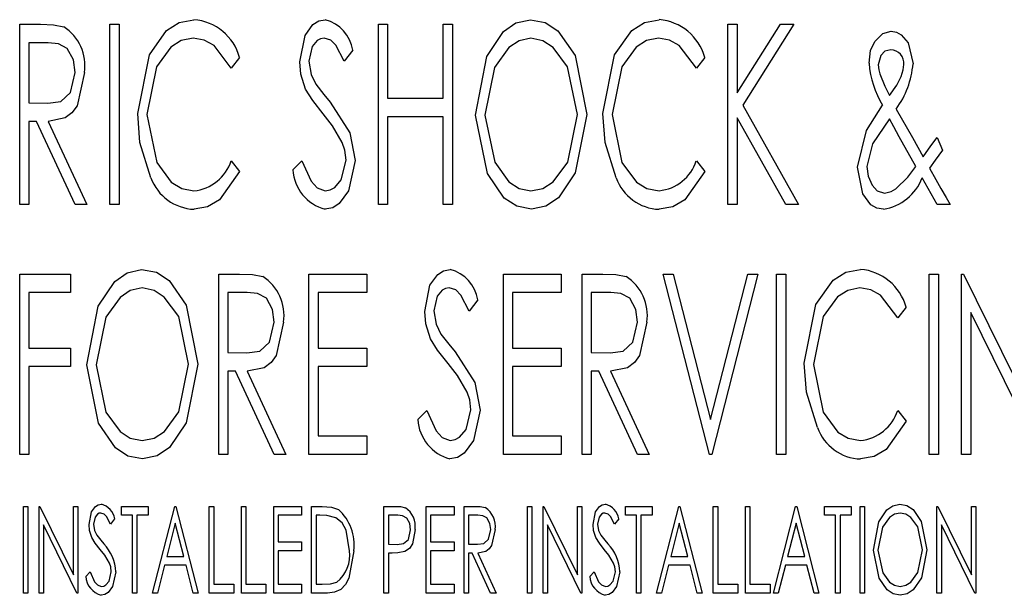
# Model space of a CAD drawing. Extents: x 21 to 164, y 8 to 115.
# Tile 48 of 53: x 85.952 to 86.661, y 63.275 to 63.69. Entities that reach past the tile are written whole.
import ezdxf

# ---------------------------------------------------------------- set-up
doc = ezdxf.new("R2010")
doc.units = 0
doc.layers.add('BODY', color=3, linetype='CONTINUOUS')

msp = doc.modelspace()

# ---------------------------------------------------------------- linework, layer by layer
at = {"layer": 'BODY', "linetype": 'CONTINUOUS'}
for p, q in [((85.95238, 63.68683), (85.96725, 63.68683)), ((85.95238, 63.55683), (85.95238, 63.68683)), ((86.01738, 63.68683), (86.02405, 63.68683)), ((86.01738, 63.55683), (86.01738, 63.68683)), ((86.02405, 63.68683), (86.02405, 63.55683)), ((86.21072, 63.68683), (86.21738, 63.68683)), ((86.21072, 63.55683), (86.21072, 63.68683)), ((86.21738, 63.68683), (86.21738, 63.6335)), ((86.25738, 63.68683), (86.26405, 63.68683)), ((86.25738, 63.6335), (86.25738, 63.68683)), ((86.26405, 63.68683), (86.26405, 63.55683)), ((86.46238, 63.68683), (86.46905, 63.68683)), ((86.46238, 63.55683), (86.46238, 63.68683)), ((86.46905, 63.6374), (86.50017, 63.68683)), ((86.46905, 63.68683), (86.46905, 63.6374)), ((86.50988, 63.68683), (86.47317, 63.6285)), ((86.50017, 63.68683), (86.50988, 63.68683)), ((85.95905, 63.67349), (85.95905, 63.63016)), ((85.97298, 63.67349), (85.95905, 63.67349)), ((86.11072, 63.66297), (86.10468, 63.65516)), ((86.19238, 63.66816), (86.18613, 63.66016)), ((86.44572, 63.66297), (86.43968, 63.65516)), ((86.21738, 63.6335), (86.25738, 63.6335)), ((85.95905, 63.63016), (85.97264, 63.62998)), ((86.47317, 63.6285), (86.51322, 63.55683)), ((86.58363, 63.62574), (86.59525, 63.60516)), ((86.21738, 63.62016), (86.21738, 63.55683)), ((86.25738, 63.62016), (86.21738, 63.62016)), ((86.25738, 63.55683), (86.25738, 63.62016)), ((86.46905, 63.61948), (86.46905, 63.55683)), ((86.50408, 63.55683), (86.46905, 63.61948)), ((85.95905, 63.61683), (85.95905, 63.55683)), ((85.96449, 63.61683), (85.95905, 63.61683)), ((85.99225, 63.55683), (85.96449, 63.61683)), ((85.97296, 63.61683), (86.00072, 63.55683)), ((86.59777, 63.58425), (86.58577, 63.60566)), ((86.59525, 63.60516), (86.60298, 63.59139)), ((86.61301, 63.60516), (86.61694, 63.59605)), ((86.10468, 63.58849), (86.11072, 63.58076)), ((86.14905, 63.58191), (86.15556, 63.58849)), ((86.43968, 63.58849), (86.44572, 63.58076)), ((86.61319, 63.55683), (86.60238, 63.57607)), ((85.95905, 63.55683), (85.95238, 63.55683)), ((86.00072, 63.55683), (85.99225, 63.55683)), ((86.02405, 63.55683), (86.01738, 63.55683)), ((86.21738, 63.55683), (86.21072, 63.55683)), ((86.26405, 63.55683), (86.25738, 63.55683)), ((86.46905, 63.55683), (86.46238, 63.55683)), ((86.51322, 63.55683), (86.50408, 63.55683)), ((86.62238, 63.55683), (86.61319, 63.55683)), ((85.95238, 63.50683), (85.98905, 63.50683)), ((85.95238, 63.37683), (85.95238, 63.50683)), ((85.98905, 63.50683), (85.98905, 63.4935)), ((86.09572, 63.50683), (86.11059, 63.50683)), ((86.09572, 63.37683), (86.09572, 63.50683)), ((86.16072, 63.50683), (86.20238, 63.50683)), ((86.16072, 63.37683), (86.16072, 63.50683)), ((86.20238, 63.50683), (86.20238, 63.4935)), ((86.30072, 63.50683), (86.34238, 63.50683)), ((86.30072, 63.37683), (86.30072, 63.50683)), ((86.34238, 63.50683), (86.34238, 63.4935)), ((86.35738, 63.50683), (86.37225, 63.50683)), ((86.35738, 63.37683), (86.35738, 63.50683)), ((86.41572, 63.50683), (86.42298, 63.50683)), ((86.44905, 63.37683), (86.41572, 63.50683)), ((86.42298, 63.50683), (86.44988, 63.40188)), ((86.44988, 63.40188), (86.47679, 63.50683)), ((86.48405, 63.50683), (86.45072, 63.37683)), ((86.47679, 63.50683), (86.48405, 63.50683)), ((86.49738, 63.50683), (86.50405, 63.50683)), ((86.49738, 63.37683), (86.49738, 63.50683)), ((86.50405, 63.50683), (86.50405, 63.37683)), ((86.60738, 63.50683), (86.61405, 63.50683)), ((86.60738, 63.37683), (86.60738, 63.50683)), ((86.61405, 63.50683), (86.61405, 63.37683)), ((86.63072, 63.50683), (86.63212, 63.50683)), ((86.63072, 63.37683), (86.63072, 63.50683)), ((86.63212, 63.50683), (86.68238, 63.40435)), ((85.95905, 63.4935), (85.95905, 63.45349)), ((85.98905, 63.4935), (85.95905, 63.4935)), ((86.10238, 63.4935), (86.10238, 63.45016)), ((86.11632, 63.4935), (86.10238, 63.4935)), ((86.16738, 63.4935), (86.16738, 63.45349)), ((86.20238, 63.4935), (86.16738, 63.4935)), ((86.30738, 63.4935), (86.30738, 63.45349)), ((86.34238, 63.4935), (86.30738, 63.4935)), ((86.36405, 63.4935), (86.36405, 63.45016)), ((86.37798, 63.4935), (86.36405, 63.4935)), ((86.28238, 63.48816), (86.27613, 63.48016)), ((86.59072, 63.48297), (86.58468, 63.47516)), ((86.63738, 63.47907), (86.63738, 63.37683)), ((86.68754, 63.37683), (86.63738, 63.47907)), ((85.95905, 63.45349), (85.98905, 63.45349)), ((85.98905, 63.45349), (85.98905, 63.44016)), ((86.10238, 63.45016), (86.11598, 63.44998)), ((86.16738, 63.45349), (86.20238, 63.45349)), ((86.20238, 63.45349), (86.20238, 63.44016)), ((86.30738, 63.45349), (86.34238, 63.45349)), ((86.34238, 63.45349), (86.34238, 63.44016)), ((86.36405, 63.45016), (86.37764, 63.44998)), ((85.95905, 63.44016), (85.95905, 63.37683)), ((85.98905, 63.44016), (85.95905, 63.44016)), ((86.10238, 63.43683), (86.10238, 63.37683)), ((86.10783, 63.43683), (86.10238, 63.43683)), ((86.13559, 63.37683), (86.10783, 63.43683)), ((86.11629, 63.43683), (86.14405, 63.37683)), ((86.16738, 63.44016), (86.16738, 63.39016)), ((86.20238, 63.44016), (86.16738, 63.44016)), ((86.30738, 63.44016), (86.30738, 63.39016)), ((86.34238, 63.44016), (86.30738, 63.44016)), ((86.36405, 63.43683), (86.36405, 63.37683)), ((86.36949, 63.43683), (86.36405, 63.43683)), ((86.39725, 63.37683), (86.36949, 63.43683)), ((86.37796, 63.43683), (86.40572, 63.37683)), ((86.23905, 63.40191), (86.24556, 63.4085)), ((86.58468, 63.4085), (86.59072, 63.40076)), ((86.16738, 63.39016), (86.20238, 63.39016)), ((86.20238, 63.39016), (86.20238, 63.37683)), ((86.30738, 63.39016), (86.34238, 63.39016)), ((86.34238, 63.39016), (86.34238, 63.37683)), ((85.95905, 63.37683), (85.95238, 63.37683)), ((86.10238, 63.37683), (86.09572, 63.37683)), ((86.14405, 63.37683), (86.13559, 63.37683)), ((86.20238, 63.37683), (86.16072, 63.37683)), ((86.34238, 63.37683), (86.30072, 63.37683)), ((86.36405, 63.37683), (86.35738, 63.37683)), ((86.40572, 63.37683), (86.39725, 63.37683)), ((86.45072, 63.37683), (86.44905, 63.37683)), ((86.50405, 63.37683), (86.49738, 63.37683)), ((86.61405, 63.37683), (86.60738, 63.37683)), ((86.63738, 63.37683), (86.63072, 63.37683)), ((85.95508, 63.33933), (85.95828, 63.33933)), ((85.95508, 63.27683), (85.95508, 63.33933)), ((85.95828, 63.33933), (85.95828, 63.27683)), ((85.96629, 63.33933), (85.96697, 63.33933)), ((85.96629, 63.27683), (85.96629, 63.33933)), ((85.96697, 63.33933), (85.99113, 63.29006)), ((85.99113, 63.33933), (85.99434, 63.33933)), ((85.99113, 63.29006), (85.99113, 63.33933)), ((85.99434, 63.33933), (85.99434, 63.27683)), ((86.02559, 63.33933), (86.04482, 63.33933)), ((86.02559, 63.33292), (86.02559, 63.33933)), ((86.04482, 63.33933), (86.04482, 63.33292)), ((86.04803, 63.27683), (86.06405, 63.33933)), ((86.06405, 63.33933), (86.06485, 63.33933)), ((86.06485, 63.33933), (86.08088, 63.27683)), ((86.08889, 63.33933), (86.0921, 63.33933)), ((86.08889, 63.27683), (86.08889, 63.33933)), ((86.0921, 63.33933), (86.0921, 63.28324)), ((86.11213, 63.33933), (86.11533, 63.33933)), ((86.11213, 63.27683), (86.11213, 63.33933)), ((86.11533, 63.33933), (86.11533, 63.28324)), ((86.13537, 63.33933), (86.1554, 63.33933)), ((86.13537, 63.27683), (86.13537, 63.33933)), ((86.1554, 63.33933), (86.1554, 63.33292)), ((86.16261, 63.33933), (86.17011, 63.33933)), ((86.16261, 63.27683), (86.16261, 63.33933)), ((86.21469, 63.33933), (86.22184, 63.33933)), ((86.21469, 63.27683), (86.21469, 63.33933)), ((86.24514, 63.33933), (86.26517, 63.33933)), ((86.24514, 63.27683), (86.24514, 63.33933)), ((86.26517, 63.33933), (86.26517, 63.33292)), ((86.27238, 63.33933), (86.27953, 63.33933)), ((86.27238, 63.27683), (86.27238, 63.33933)), ((86.31806, 63.33933), (86.32126, 63.33933)), ((86.31806, 63.27683), (86.31806, 63.33933)), ((86.32126, 63.33933), (86.32126, 63.27683)), ((86.32928, 63.33933), (86.32995, 63.33933)), ((86.32928, 63.27683), (86.32928, 63.33933)), ((86.32995, 63.33933), (86.35412, 63.29006)), ((86.35412, 63.33933), (86.35732, 63.33933)), ((86.35412, 63.29006), (86.35412, 63.33933)), ((86.35732, 63.33933), (86.35732, 63.27683)), ((86.38857, 63.33933), (86.4078, 63.33933)), ((86.38857, 63.33292), (86.38857, 63.33933)), ((86.4078, 63.33933), (86.4078, 63.33292)), ((86.41101, 63.27683), (86.42703, 63.33933)), ((86.42703, 63.33933), (86.42783, 63.33933)), ((86.42783, 63.33933), (86.44386, 63.27683)), ((86.45187, 63.33933), (86.45508, 63.33933)), ((86.45187, 63.27683), (86.45187, 63.33933)), ((86.45508, 63.33933), (86.45508, 63.28324)), ((86.47511, 63.33933), (86.47831, 63.33933)), ((86.47511, 63.27683), (86.47511, 63.33933)), ((86.47831, 63.33933), (86.47831, 63.28324)), ((86.49514, 63.27683), (86.51117, 63.33933)), ((86.51117, 63.33933), (86.51197, 63.33933)), ((86.51197, 63.33933), (86.52799, 63.27683)), ((86.532, 63.33933), (86.55123, 63.33933)), ((86.532, 63.33292), (86.532, 63.33933)), ((86.55123, 63.33933), (86.55123, 63.33292)), ((86.55764, 63.33933), (86.56085, 63.33933)), ((86.55764, 63.27683), (86.55764, 63.33933)), ((86.56085, 63.33933), (86.56085, 63.27683)), ((86.61293, 63.33933), (86.61361, 63.33933)), ((86.61293, 63.27683), (86.61293, 63.33933)), ((86.61361, 63.33933), (86.63777, 63.29006)), ((86.63777, 63.33933), (86.64097, 63.33933)), ((86.63777, 63.29006), (86.63777, 63.33933)), ((86.64097, 63.33933), (86.64097, 63.27683)), ((86.02078, 63.33035), (86.01778, 63.32651)), ((86.0336, 63.33292), (86.02559, 63.33292)), ((86.0336, 63.27683), (86.0336, 63.33292)), ((86.03681, 63.33292), (86.03681, 63.27683)), ((86.04482, 63.33292), (86.03681, 63.33292)), ((86.13857, 63.33292), (86.13857, 63.31369)), ((86.1554, 63.33292), (86.13857, 63.33292)), ((86.16844, 63.33292), (86.16581, 63.33292)), ((86.16581, 63.33292), (86.16581, 63.28324)), ((86.2179, 63.33292), (86.2179, 63.31208)), ((86.22462, 63.33292), (86.2179, 63.33292)), ((86.24835, 63.33292), (86.24835, 63.31369)), ((86.26517, 63.33292), (86.24835, 63.33292)), ((86.27559, 63.33292), (86.27559, 63.31208)), ((86.28229, 63.33292), (86.27559, 63.33292)), ((86.38376, 63.33035), (86.38076, 63.32651)), ((86.39658, 63.33292), (86.38857, 63.33292)), ((86.39658, 63.27683), (86.39658, 63.33292)), ((86.39979, 63.33292), (86.39979, 63.27683)), ((86.4078, 63.33292), (86.39979, 63.33292)), ((86.54001, 63.33292), (86.532, 63.33292)), ((86.54001, 63.27683), (86.54001, 63.33292)), ((86.54322, 63.33292), (86.54322, 63.27683)), ((86.55123, 63.33292), (86.54322, 63.33292)), ((85.9695, 63.32598), (85.9695, 63.27683)), ((85.99361, 63.27683), (85.9695, 63.32598)), ((86.06445, 63.32729), (86.05829, 63.30327)), ((86.07061, 63.30327), (86.06445, 63.32729)), ((86.33248, 63.32598), (86.33248, 63.27683)), ((86.35659, 63.27683), (86.33248, 63.32598)), ((86.42743, 63.32729), (86.42127, 63.30327)), ((86.43359, 63.30327), (86.42743, 63.32729)), ((86.51157, 63.32729), (86.50541, 63.30327)), ((86.51773, 63.30327), (86.51157, 63.32729)), ((86.61613, 63.32598), (86.61613, 63.27683)), ((86.64025, 63.27683), (86.61613, 63.32598)), ((86.13857, 63.31369), (86.1554, 63.31369)), ((86.1554, 63.31369), (86.1554, 63.30728)), ((86.24835, 63.31369), (86.26517, 63.31369)), ((86.26517, 63.31369), (86.26517, 63.30728)), ((86.13857, 63.30728), (86.13857, 63.28324)), ((86.1554, 63.30728), (86.13857, 63.30728)), ((86.2179, 63.31208), (86.22433, 63.31195)), ((86.24835, 63.30728), (86.24835, 63.28324)), ((86.26517, 63.30728), (86.24835, 63.30728)), ((86.27559, 63.31208), (86.28212, 63.312)), ((86.05829, 63.30327), (86.07061, 63.30327)), ((86.2179, 63.30568), (86.2179, 63.27683)), ((86.22051, 63.30568), (86.2179, 63.30568)), ((86.27559, 63.30568), (86.27559, 63.27683)), ((86.27821, 63.30568), (86.27559, 63.30568)), ((86.29155, 63.27683), (86.27821, 63.30568)), ((86.28227, 63.30568), (86.29562, 63.27683)), ((86.42127, 63.30327), (86.43359, 63.30327)), ((86.50541, 63.30327), (86.51773, 63.30327)), ((86.05665, 63.29686), (86.05152, 63.27683)), ((86.07225, 63.29686), (86.05665, 63.29686)), ((86.07739, 63.27683), (86.07225, 63.29686)), ((86.41963, 63.29686), (86.4145, 63.27683)), ((86.43523, 63.29686), (86.41963, 63.29686)), ((86.44037, 63.27683), (86.43523, 63.29686)), ((86.50377, 63.29686), (86.49863, 63.27683)), ((86.51937, 63.29686), (86.50377, 63.29686)), ((86.5245, 63.27683), (86.51937, 63.29686)), ((85.99995, 63.28888), (86.00308, 63.29205)), ((86.36293, 63.28888), (86.36606, 63.29205)), ((86.0921, 63.28324), (86.10652, 63.28324)), ((86.10652, 63.28324), (86.10652, 63.27683)), ((86.11533, 63.28324), (86.12976, 63.28324)), ((86.12976, 63.28324), (86.12976, 63.27683)), ((86.13857, 63.28324), (86.1554, 63.28324)), ((86.1554, 63.28324), (86.1554, 63.27683)), ((86.16581, 63.28324), (86.17012, 63.28324)), ((86.24835, 63.28324), (86.26517, 63.28324)), ((86.26517, 63.28324), (86.26517, 63.27683)), ((86.45508, 63.28324), (86.4695, 63.28324)), ((86.4695, 63.28324), (86.4695, 63.27683)), ((86.47831, 63.28324), (86.49274, 63.28324)), ((86.49274, 63.28324), (86.49274, 63.27683)), ((85.95828, 63.27683), (85.95508, 63.27683)), ((85.9695, 63.27683), (85.96629, 63.27683)), ((85.99434, 63.27683), (85.99361, 63.27683)), ((86.03681, 63.27683), (86.0336, 63.27683)), ((86.05152, 63.27683), (86.04803, 63.27683)), ((86.08088, 63.27683), (86.07739, 63.27683)), ((86.10652, 63.27683), (86.08889, 63.27683)), ((86.12976, 63.27683), (86.11213, 63.27683)), ((86.1554, 63.27683), (86.13537, 63.27683)), ((86.17411, 63.27683), (86.16261, 63.27683)), ((86.2179, 63.27683), (86.21469, 63.27683)), ((86.26517, 63.27683), (86.24514, 63.27683)), ((86.27559, 63.27683), (86.27238, 63.27683)), ((86.29562, 63.27683), (86.29155, 63.27683)), ((86.32126, 63.27683), (86.31806, 63.27683)), ((86.33248, 63.27683), (86.32928, 63.27683)), ((86.35732, 63.27683), (86.35659, 63.27683)), ((86.39979, 63.27683), (86.39658, 63.27683)), ((86.4145, 63.27683), (86.41101, 63.27683)), ((86.44386, 63.27683), (86.44037, 63.27683)), ((86.4695, 63.27683), (86.45187, 63.27683)), ((86.49274, 63.27683), (86.47511, 63.27683)), ((86.49863, 63.27683), (86.49514, 63.27683)), ((86.52799, 63.27683), (86.5245, 63.27683)), ((86.54322, 63.27683), (86.54001, 63.27683)), ((86.56085, 63.27683), (86.55764, 63.27683)), ((86.61613, 63.27683), (86.61293, 63.27683)), ((86.64097, 63.27683), (86.64025, 63.27683))]:
    msp.add_line(p, q, dxfattribs=at)
at = {"layer": 'BODY', "linetype": 'CONTINUOUS', "flags": 128}
for points in [[(86.03738, 63.62258), (86.04579, 63.66474), (86.05821, 63.68233), (86.06729, 63.68814), (86.07788, 63.69016)], [(86.15405, 63.65982), (86.15786, 63.6788), (86.1636, 63.68661), (86.1677, 63.68922), (86.17246, 63.69016)], [(86.28072, 63.62126), (86.28889, 63.6636), (86.3009, 63.68153), (86.30972, 63.68778), (86.32022, 63.69016)], [(86.32022, 63.69016), (86.33086, 63.68807), (86.33995, 63.68213), (86.35232, 63.66433), (86.36072, 63.62188)], [(86.37238, 63.62258), (86.38079, 63.66474), (86.39321, 63.68233), (86.40229, 63.68814), (86.41288, 63.69016)], [(85.96725, 63.68683), (85.97676, 63.68647), (85.98408, 63.68506)], [(86.07736, 63.67683), (86.06875, 63.67506), (86.06134, 63.6703), (86.05096, 63.65612), (86.04405, 63.6217)], [(86.10468, 63.65516), (86.0924, 63.67154), (86.08533, 63.67547), (86.07736, 63.67683)], [(86.17163, 63.67683), (86.16893, 63.67643), (86.16653, 63.67513), (86.1631, 63.67092), (86.16072, 63.66037)], [(86.18613, 63.66016), (86.18005, 63.67169), (86.17646, 63.67531), (86.17163, 63.67683)], [(86.32056, 63.67683), (86.31198, 63.67495), (86.30466, 63.67001), (86.29437, 63.65574), (86.28738, 63.62131)], [(86.35405, 63.62191), (86.34695, 63.65616), (86.33648, 63.6702), (86.32913, 63.67501), (86.32056, 63.67683)], [(86.41236, 63.67683), (86.40375, 63.67506), (86.39634, 63.6703), (86.38596, 63.65612), (86.37905, 63.6217)], [(86.43968, 63.65516), (86.4274, 63.67154), (86.42033, 63.67547), (86.41236, 63.67683)], [(86.56817, 63.67454), (86.57389, 63.68023), (86.58001, 63.68183)], [(86.58001, 63.68183), (86.58385, 63.68118), (86.58726, 63.6793), (86.59224, 63.67335), (86.59572, 63.65826)], [(85.99238, 63.65209), (85.99108, 63.66132), (85.98669, 63.66948), (85.98029, 63.67285), (85.97298, 63.67349)], [(86.56405, 63.6587), (86.56521, 63.66789), (86.56817, 63.67454)], [(86.57975, 63.6685), (86.57554, 63.66737), (86.57249, 63.66422), (86.57072, 63.65761)], [(86.15832, 63.64003), (86.15485, 63.65089), (86.15405, 63.65982)], [(86.16072, 63.66037), (86.16229, 63.65058), (86.16574, 63.64357)], [(86.57072, 63.65761), (86.57103, 63.65399), (86.57176, 63.65123)], [(86.58712, 63.64928), (86.58861, 63.654), (86.58905, 63.65787)], [(85.97264, 63.62998), (85.98208, 63.63129), (85.98902, 63.63759), (85.99238, 63.65209)], [(85.99905, 63.65206), (85.99375, 63.62799), (85.99005, 63.62299), (85.98506, 63.6193), (85.97296, 63.61683)], [(86.57176, 63.65123), (86.57546, 63.64223), (86.57889, 63.6354)], [(86.57889, 63.6354), (86.58398, 63.64289), (86.58712, 63.64928)], [(86.17085, 63.62235), (86.16338, 63.63194), (86.15832, 63.64003)], [(86.16574, 63.64357), (86.17141, 63.63625), (86.17603, 63.63063)], [(86.17603, 63.63063), (86.19004, 63.60869), (86.19405, 63.58868)], [(86.55572, 63.58389), (86.56224, 63.61026), (86.57374, 63.62844)], [(86.04692, 63.57623), (86.03898, 63.60166), (86.03738, 63.62258)], [(86.04405, 63.6217), (86.05109, 63.58718), (86.06155, 63.57295), (86.06913, 63.5684), (86.07783, 63.56683)], [(86.18465, 63.60162), (86.17756, 63.61365), (86.17085, 63.62235)], [(86.32085, 63.55349), (86.31033, 63.55563), (86.30139, 63.56159), (86.28918, 63.57926), (86.28072, 63.62126)], [(86.28738, 63.62131), (86.2945, 63.58734), (86.3047, 63.57323), (86.31202, 63.56851), (86.32056, 63.56683)], [(86.32056, 63.56683), (86.32919, 63.56856), (86.33664, 63.57329), (86.34705, 63.58746), (86.35405, 63.62191)], [(86.36072, 63.62188), (86.35239, 63.57966), (86.3403, 63.5618), (86.3314, 63.5557), (86.32085, 63.55349)], [(86.38192, 63.57623), (86.37398, 63.60166), (86.37238, 63.62258)], [(86.37905, 63.6217), (86.38609, 63.58718), (86.39655, 63.57295), (86.40413, 63.5684), (86.41283, 63.56683)], [(86.57879, 63.61868), (86.5666, 63.60078), (86.56238, 63.58441)], [(86.58577, 63.60566), (86.58181, 63.61292), (86.57879, 63.61868)], [(86.60298, 63.59139), (86.60859, 63.59911), (86.61301, 63.60516)], [(86.18738, 63.58886), (86.18652, 63.59615), (86.18465, 63.60162)], [(86.61694, 63.59605), (86.61169, 63.58887), (86.60759, 63.58321)], [(86.15556, 63.58849), (86.1623, 63.57379), (86.16652, 63.56904), (86.17238, 63.56683)], [(86.19405, 63.58868), (86.18922, 63.56672), (86.18256, 63.5576), (86.17779, 63.55457), (86.17225, 63.55349)], [(86.17238, 63.56683), (86.17599, 63.56745), (86.17922, 63.5692), (86.18401, 63.57471), (86.18738, 63.58886)], [(86.57444, 63.55349), (86.56959, 63.55431), (86.56532, 63.55675), (86.55953, 63.56466), (86.55572, 63.58389)], [(86.56238, 63.58441), (86.5633, 63.57735), (86.5662, 63.57086), (86.57001, 63.56679), (86.5753, 63.56516)], [(86.58335, 63.56818), (86.59191, 63.57674), (86.59777, 63.58425)], [(86.60759, 63.58321), (86.61218, 63.57499), (86.6158, 63.56855)], [(86.11072, 63.58076), (86.09628, 63.56024), (86.08773, 63.55523), (86.07798, 63.55349)], [(86.44572, 63.58076), (86.43128, 63.56024), (86.42273, 63.55523), (86.41298, 63.55349)], [(86.5753, 63.56516), (86.58006, 63.5662), (86.58335, 63.56818)], [(86.6158, 63.56855), (86.61948, 63.56198), (86.62238, 63.55683)], [(86.00072, 63.44125), (86.0089, 63.4836), (86.0209, 63.50153), (86.02972, 63.50778), (86.04022, 63.51016)], [(86.04022, 63.51016), (86.05086, 63.50807), (86.05995, 63.50213), (86.07232, 63.48433), (86.08072, 63.44188)], [(86.11059, 63.50683), (86.12009, 63.50647), (86.12741, 63.50506)], [(86.24405, 63.47982), (86.24786, 63.4988), (86.2536, 63.5066), (86.2577, 63.50922), (86.26246, 63.51016)], [(86.37225, 63.50683), (86.38176, 63.50647), (86.38908, 63.50506)], [(86.51738, 63.44258), (86.52579, 63.48474), (86.53821, 63.50234), (86.54729, 63.50814), (86.55788, 63.51016)], [(86.04056, 63.49683), (86.03198, 63.49495), (86.02466, 63.49002), (86.01437, 63.47575), (86.00738, 63.44131)], [(86.07405, 63.44191), (86.06695, 63.47615), (86.05648, 63.4902), (86.04913, 63.49501), (86.04056, 63.49683)], [(86.13572, 63.47209), (86.13441, 63.48131), (86.13002, 63.48948), (86.12362, 63.49285), (86.11632, 63.4935)], [(86.26163, 63.49683), (86.25893, 63.49642), (86.25653, 63.49513), (86.2531, 63.49093), (86.25072, 63.48037)], [(86.27613, 63.48016), (86.27005, 63.49169), (86.26646, 63.49531), (86.26163, 63.49683)], [(86.39738, 63.47209), (86.39608, 63.48131), (86.39169, 63.48948), (86.38529, 63.49285), (86.37798, 63.4935)], [(86.55736, 63.49683), (86.54875, 63.49506), (86.54134, 63.4903), (86.53096, 63.47612), (86.52405, 63.4417)], [(86.58468, 63.47516), (86.5724, 63.49154), (86.56533, 63.49547), (86.55736, 63.49683)], [(86.24832, 63.46003), (86.24485, 63.47089), (86.24405, 63.47982)], [(86.25072, 63.48037), (86.25229, 63.47058), (86.25574, 63.46357)], [(86.11598, 63.44998), (86.12542, 63.45129), (86.13236, 63.45759), (86.13572, 63.47209)], [(86.14238, 63.47206), (86.13708, 63.44799), (86.13339, 63.44299), (86.1284, 63.4393), (86.11629, 63.43683)], [(86.37764, 63.44998), (86.38708, 63.45129), (86.39402, 63.45759), (86.39738, 63.47209)], [(86.40405, 63.47206), (86.39875, 63.44799), (86.39505, 63.44299), (86.39006, 63.4393), (86.37796, 63.43683)], [(86.25574, 63.46357), (86.26141, 63.45625), (86.26603, 63.45063)], [(86.26085, 63.44235), (86.25338, 63.45194), (86.24832, 63.46003)], [(86.26603, 63.45063), (86.28004, 63.42869), (86.28405, 63.40868)], [(86.04085, 63.3735), (86.03033, 63.37563), (86.02139, 63.38159), (86.00918, 63.39926), (86.00072, 63.44125)], [(86.00738, 63.44131), (86.0145, 63.40734), (86.0247, 63.39324), (86.03202, 63.38851), (86.04056, 63.38683)], [(86.04056, 63.38683), (86.04919, 63.38856), (86.05664, 63.39329), (86.06705, 63.40746), (86.07405, 63.44191)], [(86.08072, 63.44188), (86.07239, 63.39966), (86.0603, 63.3818), (86.0514, 63.3757), (86.04085, 63.3735)], [(86.27465, 63.42162), (86.26756, 63.43365), (86.26085, 63.44235)], [(86.52692, 63.39623), (86.51898, 63.42166), (86.51738, 63.44258)], [(86.52405, 63.4417), (86.53109, 63.40718), (86.54155, 63.39295), (86.54913, 63.38839), (86.55783, 63.38683)], [(86.27738, 63.40886), (86.27652, 63.41615), (86.27465, 63.42162)], [(86.24556, 63.4085), (86.2523, 63.39379), (86.25652, 63.38904), (86.26238, 63.38683)], [(86.28405, 63.40868), (86.27922, 63.38672), (86.27256, 63.3776), (86.26779, 63.37457), (86.26225, 63.3735)], [(86.26238, 63.38683), (86.26599, 63.38745), (86.26922, 63.3892), (86.27401, 63.3947), (86.27738, 63.40886)], [(86.59072, 63.40076), (86.57628, 63.38024), (86.56773, 63.37523), (86.55798, 63.3735)], [(86.00235, 63.32634), (86.00419, 63.33547), (86.00694, 63.33922), (86.00891, 63.34048), (86.0112, 63.34093)], [(86.17011, 63.33933), (86.17687, 63.33881), (86.18188, 63.33708)], [(86.22184, 63.33933), (86.22654, 63.33914), (86.23014, 63.33839)], [(86.27953, 63.33933), (86.2841, 63.33916), (86.28762, 63.33848)], [(86.36533, 63.32634), (86.36717, 63.33547), (86.36992, 63.33922), (86.3719, 63.34048), (86.37418, 63.34093)], [(86.56726, 63.3078), (86.57119, 63.32816), (86.57696, 63.33678), (86.5812, 63.33979), (86.58625, 63.34093)], [(86.58625, 63.34093), (86.59136, 63.33992), (86.59573, 63.33707), (86.60168, 63.32851), (86.60572, 63.3081)], [(86.0108, 63.33452), (86.00951, 63.33433), (86.00835, 63.33371), (86.0067, 63.33168), (86.00556, 63.32661)], [(86.01778, 63.32651), (86.01485, 63.33205), (86.01312, 63.33379), (86.0108, 63.33452)], [(86.17997, 63.33116), (86.17361, 63.33269), (86.16844, 63.33292)], [(86.18985, 63.3073), (86.18738, 63.32217), (86.1845, 63.32736), (86.17997, 63.33116)], [(86.23392, 63.32254), (86.2333, 63.32699), (86.23122, 63.33095), (86.22814, 63.3326), (86.22462, 63.33292)], [(86.29162, 63.32263), (86.29099, 63.32706), (86.28888, 63.33099), (86.2858, 63.33261), (86.28229, 63.33292)], [(86.37378, 63.33452), (86.37249, 63.33433), (86.37133, 63.33371), (86.36968, 63.33168), (86.36854, 63.32661)], [(86.38076, 63.32651), (86.37783, 63.33205), (86.37611, 63.33379), (86.37378, 63.33452)], [(86.58641, 63.33452), (86.58228, 63.33362), (86.57877, 63.33124), (86.57382, 63.32438), (86.57046, 63.30783)], [(86.60251, 63.30812), (86.5991, 63.32458), (86.59406, 63.33133), (86.59053, 63.33365), (86.58641, 63.33452)], [(86.00441, 63.31683), (86.00274, 63.32205), (86.00235, 63.32634)], [(86.00556, 63.32661), (86.00631, 63.3219), (86.00797, 63.31853)], [(86.22433, 63.31195), (86.2289, 63.31254), (86.23228, 63.31554), (86.23392, 63.32254)], [(86.23713, 63.32256), (86.23531, 63.31245), (86.23312, 63.30903), (86.22983, 63.3067)], [(86.28212, 63.312), (86.28666, 63.31263), (86.29, 63.31566), (86.29162, 63.32263)], [(86.29482, 63.32261), (86.29227, 63.31104), (86.29049, 63.30864), (86.2881, 63.30686), (86.28227, 63.30568)], [(86.36739, 63.31683), (86.36572, 63.32205), (86.36533, 63.32634)], [(86.36854, 63.32661), (86.36929, 63.3219), (86.37095, 63.31853)], [(86.01043, 63.30833), (86.00684, 63.31294), (86.00441, 63.31683)], [(86.00797, 63.31853), (86.0107, 63.31501), (86.01292, 63.31231)], [(86.37341, 63.30833), (86.36982, 63.31294), (86.36739, 63.31683)], [(86.37095, 63.31853), (86.37368, 63.31501), (86.3759, 63.31231)], [(86.01706, 63.29836), (86.01366, 63.30415), (86.01043, 63.30833)], [(86.19306, 63.30729), (86.1895, 63.28757), (86.18711, 63.28314), (86.18369, 63.27946), (86.17912, 63.27739), (86.17411, 63.27683)], [(86.22983, 63.3067), (86.22465, 63.3058), (86.22051, 63.30568)], [(86.38004, 63.29836), (86.37664, 63.30415), (86.37341, 63.30833)], [(86.58655, 63.27523), (86.58149, 63.27625), (86.5772, 63.27912), (86.57133, 63.28762), (86.56726, 63.3078)], [(86.57046, 63.30783), (86.57388, 63.2915), (86.57879, 63.28471), (86.58231, 63.28244), (86.58641, 63.28164)], [(86.58641, 63.28164), (86.59056, 63.28247), (86.59414, 63.28474), (86.59915, 63.29156), (86.60251, 63.30812)], [(86.60572, 63.3081), (86.60172, 63.28781), (86.5959, 63.27922), (86.59162, 63.27629), (86.58655, 63.27523)], [(86.01838, 63.29223), (86.01796, 63.29573), (86.01706, 63.29836)], [(86.38136, 63.29223), (86.38094, 63.29573), (86.38004, 63.29836)], [(86.00308, 63.29205), (86.00632, 63.28498), (86.00835, 63.2827), (86.01117, 63.28164)], [(86.02158, 63.29214), (86.01926, 63.28158), (86.01606, 63.2772), (86.01377, 63.27574), (86.0111, 63.27523)], [(86.01117, 63.28164), (86.0129, 63.28193), (86.01445, 63.28277), (86.01675, 63.28542), (86.01838, 63.29223)], [(86.36606, 63.29205), (86.3693, 63.28498), (86.37133, 63.2827), (86.37415, 63.28164)], [(86.38456, 63.29214), (86.38224, 63.28158), (86.37904, 63.2772), (86.37675, 63.27574), (86.37408, 63.27523)], [(86.37415, 63.28164), (86.37588, 63.28193), (86.37743, 63.28277), (86.37973, 63.28542), (86.38136, 63.29223)], [(86.17012, 63.28324), (86.17622, 63.28358), (86.18084, 63.28483)]]:
    msp.add_lwpolyline(points, dxfattribs=at)
at = {"layer": 'BODY', "linetype": 'CONTINUOUS'}
for centre, radius, start, end in [((86.07491, 63.65315), 0.03713, 15.33726, 85.41824), ((86.16532, 63.66367), 0.02744, 9.40199, 74.90439), ((86.40991, 63.65316), 0.03713, 15.33615, 85.41935), ((85.96576, 63.65685), 0.03364, 351.8174, 57.0005), ((86.57939, 63.6588), 0.00971, 354.53189, 87.83638), ((86.63435, 63.66453), 0.07054, 184.73686, 210.76739), ((86.53079, 63.66388), 0.06517, 324.18139, 355.05666), ((86.07471, 63.59816), 0.03149, 275.68865, 342.11665), ((86.4097, 63.59817), 0.03149, 275.69, 342.11652), ((86.07928, 63.58785), 0.03438, 199.76215, 267.84725), ((86.18068, 63.58405), 0.0317, 183.88403, 254.58815), ((86.41428, 63.58785), 0.03439, 199.76279, 267.8466), ((86.56836, 63.5896), 0.03661, 279.55653, 338.3242), ((86.25532, 63.48368), 0.02743, 9.40168, 74.91246), ((86.55491, 63.47315), 0.03713, 15.33726, 85.41824), ((86.1091, 63.47685), 0.03363, 351.81718, 57.00378), ((86.37076, 63.47685), 0.03363, 351.81718, 57.00378), ((86.55471, 63.41817), 0.03149, 275.69, 342.11652), ((86.27067, 63.40405), 0.03169, 183.8785, 254.59831), ((86.55928, 63.40786), 0.03439, 199.76279, 267.8466), ((86.00777, 63.3282), 0.01319, 9.40258, 74.9122), ((86.15931, 63.31161), 0.03403, 352.70065, 48.44804), ((86.22099, 63.32489), 0.01631, 351.7887, 55.84745), ((86.27881, 63.32491), 0.01617, 351.81665, 57.00131), ((86.37075, 63.3282), 0.01319, 9.40258, 74.9122), ((85.99091, 63.29091), 0.03069, 2.29439, 44.19769), ((86.16568, 63.30395), 0.0244, 308.40067, 7.88205), ((86.3539, 63.29091), 0.03069, 2.28785, 44.20424), ((86.01515, 63.28992), 0.01524, 183.88376, 254.59018), ((86.37813, 63.28992), 0.01524, 183.88196, 254.59199)]:
    msp.add_arc(centre, radius, start, end, dxfattribs=at)

doc.saveas('drawing.dxf')
